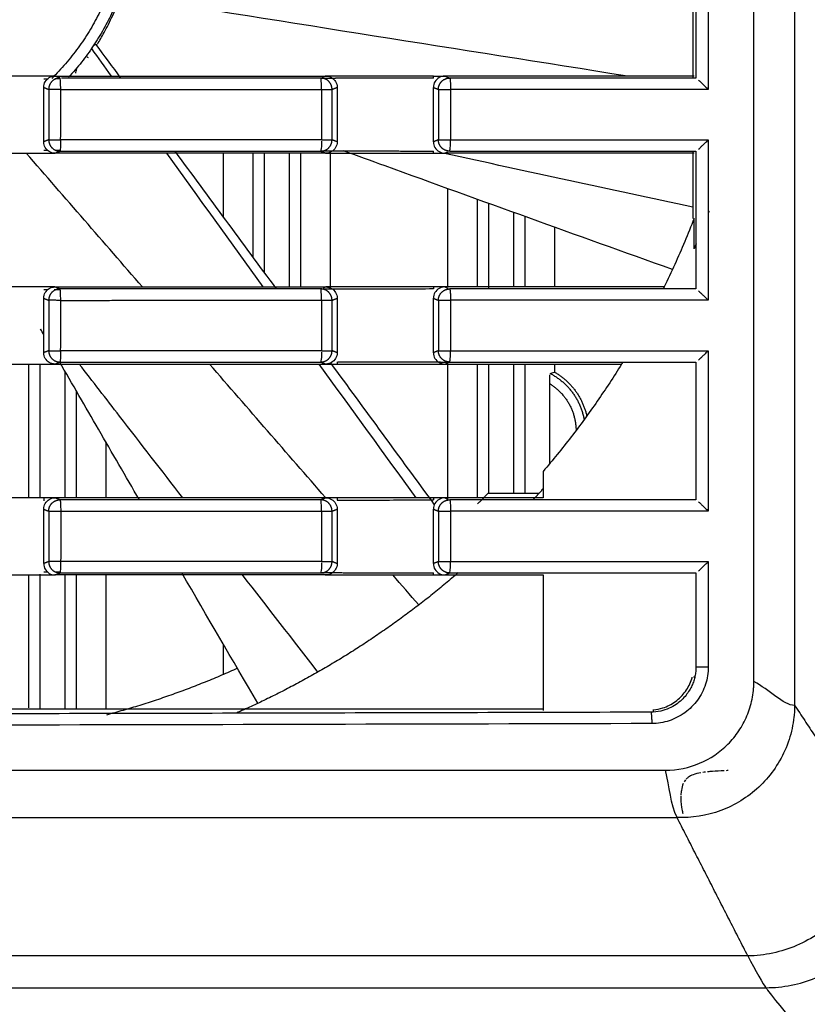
# Model space of a CAD drawing. Header units: millimetres. Extents: x 9946 to 11276, y -3292 to -1962.
# Tile 159 of 170: x 11023 to 11058, y -2197 to -2154. Entities that reach past the tile are written whole.
import ezdxf

# ---------------------------------------------------------------- set-up
doc = ezdxf.new("R2010")
doc.units = ezdxf.units.MM
doc.layers.add('ROXX NEO lite', color=7, linetype='Continuous', true_color=0x000000)
doc.dimstyles.get("Standard").update_dxf_attribs({"dimscale": 10, "dimtxt": 2.5, "dimasz": 3, "dimexe": 1, "dimexo": 0.5, "dimgap": 0.8, "dimtad": 1, "dimtoh": 1, "dimdec": 1, "dimzin": 1, "dimdsep": 46, "dimtxsty": 'Standard', "dimblk": 'OPEN90', "dimcen": 2.5, "dimadec": 1, "dimazin": 1, "dimtfac": 1, "dimtdec": 4, "dimtix": 1, "dimtofl": 0, "dimtmove": 1, "dimatfit": 3, "dimldrblk": 'OPEN90', "dimfxl": 1, "dimtolj": 1, "dimtzin": 1, "dimarcsym": 0})

# ---------------------------------------------------------------- blocks, each defined once
blk = doc.blocks.new('*D2')
at = {"layer": 'Defpoints', "color": 0}
for p in [(10752.196, -2185.885), (11119.696, -2185.885), (11119.696, -2408.445)]:
    blk.add_point(p, dxfattribs=at)
at = {"layer": 'ROXX NEO lite', "color": 0, "lineweight": -2}
for p, q in [((10752.196, -2191.886), (10752.196, -2411.446)), ((11119.696, -2191.886), (11119.696, -2411.446)), ((10758.197, -2408.445), (11113.695, -2408.445))]:
    blk.add_line(p, q, dxfattribs=at)
at = {"layer": 'ROXX NEO lite', "color": 0}
for points in [[(10758.197, -2407.445), (10758.197, -2409.445), (10752.196, -2408.445)], [(11113.695, -2409.445), (11113.695, -2407.445), (11119.696, -2408.445)]]:
    blk.add_solid(points, dxfattribs=at)
at = {"layer": 'ROXX NEO lite', "color": 0, "insert": (10935.946, -2401.544), "char_height": 9.0015, "attachment_point": 5}
blk.add_mtext('\\A1;367.5', dxfattribs=at)

msp = doc.modelspace()

# ---------------------------------------------------------------- linework, layer by layer
at = {"layer": 'ROXX NEO lite', "color": 18, "lineweight": -3, "true_color": 0x000000}
for points, knots in [([(11057.688, -2113.036), (11057.688, -2113.217), (11057.688, -2113.68), (11057.688, -2114.495), (11057.688, -2115.543), (11057.688, -2116.773), (11057.688, -2118.403), (11057.688, -2120.413), (11057.688, -2123.578), (11057.688, -2127.445), (11057.688, -2131.968), (11057.688, -2136.394), (11057.688, -2142.195), (11057.688, -2149.3), (11057.688, -2157.726), (11057.688, -2166.179), (11057.688, -2174.782), (11057.688, -2180.707), (11057.688, -2183.742)], [-70.70577, -70.70577, -70.70577, -70.70577, -70.153381, -69.600993, -68.496215, -67.391437, -66.28666, -64.077104, -61.867549, -57.448438, -53.029328, -48.610217, -44.191106, -35.352885, -26.514664, -17.676443, -8.838221, 0, 0, 0, 0]), ([(11026.918, -2154.583), (11027.014, -2154.427), (11027.24, -2154.044), (11027.599, -2153.337), (11027.835, -2152.76), (11027.946, -2152.452)], [8.594116, 8.594116, 8.594116, 8.594116, 9.932268, 11.587642, 13.243769, 13.243769, 13.243769, 13.243769]), ([(11025.966, -2155.869), (11025.971, -2155.843), (11025.977, -2155.815), (11025.986, -2155.774), (11025.996, -2155.725), (11026.007, -2155.676), (11026.017, -2155.625)], [0.2043154, 0.2043154, 0.2043154, 0.2043154, 0.3386844, 0.3386844, 0.3386844, 0.5508328, 0.5508328, 0.5508328, 0.5508328]), ([(11036.777, -2156.077), (11035.499, -2156.077), (11032.942, -2156.077), (11029.127, -2156.077), (11026.59, -2156.077), (11025.332, -2156.077)], [-11.533579, -11.533579, -11.533579, -11.533579, -7.68905, -3.844526, -0.062813, -0.062813, -0.062813, -0.062813]), ([(11053.335, -2156.076), (11052.171, -2156.076), (11049.815, -2156.078), (11046.332, -2156.077), (11043.779, -2156.077), (11042.467, -2156.077)], [0, 0, 0, 0, 3.634603, 7.269206, 10.903652, 10.903652, 10.903652, 10.903652]), ([(11053.448, -2156.166), (11053.471, -2156.187), (11053.524, -2156.235), (11053.622, -2156.329), (11053.739, -2156.442), (11053.828, -2156.53), (11053.875, -2156.577)], [0.4128925, 0.4128925, 0.4128925, 0.4128925, 0.5505233, 0.6881542, 0.825785, 0.9634049, 0.9634049, 0.9634049, 0.9634049]), ([(11025.299, -2158.801), (11025.299, -2158.916), (11025.29, -2159.193), (11025.276, -2159.297), (11025.269, -2159.301)], [0, 0, 0, 0, 0.4033148, 0.8117333, 0.8117333, 0.8117333, 0.8117333]), ([(11042.466, -2159.301), (11042.475, -2159.297), (11042.493, -2159.193), (11042.502, -2158.916), (11042.502, -2158.801)], [-0.8116835, -0.8116835, -0.8116835, -0.8116835, -0.4032896, 0, 0, 0, 0]), ([(11025.269, -2159.301), (11026.548, -2159.301), (11029.106, -2159.301), (11032.941, -2159.301), (11035.497, -2159.301), (11036.774, -2159.301)], [-11.53097, -11.53097, -11.53097, -11.53097, -7.68663, -3.842297, 0, 0, 0, 0]), ([(11052.295, -2164.521), (11048.066, -2163.007), (11043.228, -2161.264), (11038.395, -2159.51), (11037.784, -2159.288)], [0.501955, 0.501955, 0.501955, 0.501955, 13.979394, 15.928632, 15.928632, 15.928632, 15.928632]), ([(11036.777, -2165.377), (11035.499, -2165.377), (11032.942, -2165.377), (11029.106, -2165.377), (11026.548, -2165.377), (11025.269, -2165.377)], [-11.533252, -11.533252, -11.533252, -11.533252, -7.688722, -3.844199, 0, 0, 0, 0]), ([(11053.448, -2165.466), (11053.471, -2165.487), (11053.524, -2165.535), (11053.622, -2165.629), (11053.739, -2165.742), (11053.828, -2165.83), (11053.875, -2165.877)], [0.4128925, 0.4128925, 0.4128925, 0.4128925, 0.5505233, 0.6881542, 0.825785, 0.9634049, 0.9634049, 0.9634049, 0.9634049]), ([(11025.299, -2168.101), (11025.299, -2168.216), (11025.29, -2168.493), (11025.276, -2168.597), (11025.269, -2168.601)], [0, 0, 0, 0, 0.4033148, 0.8117333, 0.8117333, 0.8117333, 0.8117333]), ([(11042.466, -2168.601), (11042.475, -2168.597), (11042.493, -2168.493), (11042.502, -2168.216), (11042.502, -2168.101)], [-0.8116835, -0.8116835, -0.8116835, -0.8116835, -0.4032896, 0, 0, 0, 0]), ([(11053.875, -2168.101), (11053.828, -2168.148), (11053.739, -2168.236), (11053.622, -2168.349), (11053.524, -2168.443), (11053.471, -2168.491), (11053.448, -2168.512)], [0, 0, 0, 0, 0.1376199, 0.2752508, 0.4128817, 0.5505126, 0.5505126, 0.5505126, 0.5505126]), ([(11028.773, -2174.677), (11028.172, -2173.641), (11026.994, -2171.608), (11025.817, -2169.575), (11025.241, -2168.578)], [10.385169, 10.385169, 10.385169, 10.385169, 13.979394, 17.433591, 17.433591, 17.433591, 17.433591]), ([(11025.269, -2168.601), (11026.548, -2168.601), (11029.106, -2168.601), (11032.941, -2168.601), (11035.497, -2168.601), (11036.774, -2168.601)], [-11.53097, -11.53097, -11.53097, -11.53097, -7.68663, -3.842297, 0, 0, 0, 0]), ([(11030.69, -2174.588), (11029.76, -2173.389), (11028.236, -2171.423), (11026.713, -2169.456), (11026.12, -2168.689)], [-18.912571, -18.912571, -18.912571, -18.912571, -14.348634, -11.434093, -11.434093, -11.434093, -11.434093]), ([(11036.777, -2174.677), (11035.499, -2174.677), (11032.942, -2174.677), (11029.106, -2174.677), (11026.548, -2174.677), (11025.269, -2174.677)], [-11.533579, -11.533579, -11.533579, -11.533579, -7.68905, -3.844526, 0, 0, 0, 0]), ([(11053.335, -2174.676), (11052.171, -2174.676), (11049.815, -2174.678), (11046.332, -2174.677), (11043.779, -2174.677), (11042.467, -2174.677)], [0, 0, 0, 0, 3.634603, 7.269206, 10.903652, 10.903652, 10.903652, 10.903652]), ([(11025.299, -2177.401), (11025.299, -2177.516), (11025.29, -2177.793), (11025.276, -2177.897), (11025.269, -2177.901)], [0, 0, 0, 0, 0.4033148, 0.8117333, 0.8117333, 0.8117333, 0.8117333]), ([(11042.466, -2177.901), (11042.475, -2177.897), (11042.493, -2177.793), (11042.502, -2177.516), (11042.502, -2177.401)], [-0.8116835, -0.8116835, -0.8116835, -0.8116835, -0.4032896, 0, 0, 0, 0]), ([(11025.269, -2177.901), (11026.548, -2177.901), (11029.106, -2177.901), (11032.941, -2177.901), (11035.497, -2177.901), (11036.774, -2177.901)], [-11.53097, -11.53097, -11.53097, -11.53097, -7.68663, -3.842297, 0, 0, 0, 0]), ([(11053.334, -2182.036), (11053.334, -2182.107), (11053.327, -2182.247), (11053.294, -2182.456), (11053.238, -2182.663), (11053.157, -2182.873), (11053.045, -2183.085), (11052.896, -2183.299), (11052.701, -2183.511), (11052.452, -2183.711), (11052.141, -2183.884), (11051.765, -2184.01), (11051.488, -2184.041), (11051.342, -2184.042)], [-3.154527, -3.154527, -3.154527, -3.154527, -2.941887, -2.731932, -2.518409, -2.295273, -2.056625, -1.796673, -1.509622, -1.190491, -0.835863, -0.441287, 0, 0, 0, 0]), ([(11051.462, -2183.943), (11051.603, -2183.928), (11051.942, -2183.854), (11052.447, -2183.595), (11052.893, -2183.147), (11053.097, -2182.742), (11053.166, -2182.518), (11053.173, -2182.491)], [0.206159, 0.206159, 0.206159, 0.206159, 0.635352, 1.270703, 1.906055, 2.541406, 2.625193, 2.625193, 2.625193, 2.625193]), ([(11051.989, -2186.596), (11052.521, -2186.595), (11053.537, -2186.381), (11054.601, -2185.666), (11055.243, -2184.884), (11055.606, -2184.213), (11055.796, -2183.602), (11055.865, -2183.152), (11055.883, -2182.922), (11055.888, -2182.789), (11055.888, -2182.722), (11055.888, -2182.689)], [0, 0, 0, 0, 1.547912, 3.095824, 3.86978, 4.643736, 5.417692, 5.80467, 5.998159, 6.094904, 6.191648, 6.191648, 6.191648, 6.191648]), ([(11057.688, -2183.742), (11057.688, -2183.779), (11057.686, -2183.873), (11057.678, -2184.04), (11057.652, -2184.34), (11057.555, -2184.928), (11057.29, -2185.738), (11056.773, -2186.633), (11055.91, -2187.613), (11054.469, -2188.508), (11053.148, -2188.713), (11052.5, -2188.689)], [0, 0, 0, 0, 0.126439, 0.252877, 0.505754, 1.011509, 2.023018, 3.034527, 4.046036, 6.069053, 8.092071, 8.092071, 8.092071, 8.092071]), ([(11053.555, -2186.712), (11053.439, -2186.732), (11053.315, -2186.76), (11053.204, -2186.802), (11053.131, -2186.83), (11053.06, -2186.865), (11052.996, -2186.911), (11052.962, -2186.935), (11052.93, -2186.963), (11052.901, -2186.993)], [2.355455, 2.355455, 2.355455, 2.355455, 2.7194387, 2.7194387, 2.7194387, 2.9558244, 2.9558244, 2.9558244, 3.082183, 3.082183, 3.082183, 3.082183]), ([(11054.582, -2186.624), (11054.41, -2186.631), (11054.229, -2186.64), (11054.058, -2186.654), (11053.988, -2186.659), (11053.917, -2186.665), (11053.847, -2186.673)], [1.3205928, 1.3205928, 1.3205928, 1.3205928, 1.8476405, 1.8476405, 1.8476405, 2.0594209, 2.0594209, 2.0594209, 2.0594209]), ([(11052.775, -2187.185), (11052.731, -2187.281), (11052.705, -2187.386), (11052.689, -2187.488), (11052.679, -2187.553), (11052.672, -2187.619), (11052.668, -2187.684)], [3.3137907, 3.3137907, 3.3137907, 3.3137907, 3.6361811, 3.6361811, 3.6361811, 3.84118, 3.84118, 3.84118, 3.84118]), ([(11052.666, -2187.731), (11052.661, -2187.85), (11052.666, -2187.97), (11052.677, -2188.085), (11052.684, -2188.158), (11052.694, -2188.231), (11052.708, -2188.301)], [3.8903294, 3.8903294, 3.8903294, 3.8903294, 4.2698186, 4.2698186, 4.2698186, 4.5106937, 4.5106937, 4.5106937, 4.5106937]), ([(10819.177, -2188.689), (10822.958, -2188.689), (10830.614, -2188.689), (10846.327, -2188.689), (10866.769, -2188.689), (10892.709, -2188.689), (10915.57, -2188.689), (10934.739, -2188.689), (10949.603, -2188.689), (10965.003, -2188.689), (10980.989, -2188.689), (10994.849, -2188.689), (11006.297, -2188.689), (11015.076, -2188.689), (11022.566, -2188.689), (11028.671, -2188.689), (11033.308, -2188.689), (11038.006, -2188.689), (11041.973, -2188.689), (11045.18, -2188.689), (11047.198, -2188.689), (11048.822, -2188.689), (11050.04, -2188.689), (11051.072, -2188.689), (11051.862, -2188.689), (11052.303, -2188.689), (11052.476, -2188.689)], [-233.575235, -233.575235, -233.575235, -233.575235, -218.976819, -204.378364, -175.181454, -145.984544, -116.787634, -102.189179, -87.590724, -72.99227, -58.393815, -43.79536, -36.496132, -29.196905, -21.897677, -18.248064, -14.59845, -10.948836, -7.299222, -5.474416, -3.649609, -2.737205, -1.824802, -0.912398, -0.456197, -0.020675, -0.020675, -0.020675, -0.020675]), ([(11061.239, -2189.081), (11061.239, -2189.821), (11060.947, -2191.302), (11059.702, -2193.188), (11058.145, -2194.251), (11056.729, -2194.699), (11055.991, -2194.783), (11055.622, -2194.789)], [-9.019457, -9.019457, -9.019457, -9.019457, -6.764532, -4.509688, -2.254844, -1.127422, 0, 0, 0, 0]), ([(11056.42, -2196.189), (11056.794, -2196.19), (11057.544, -2196.117), (11058.989, -2195.685), (11060.59, -2194.627), (11061.884, -2192.707), (11062.189, -2191.189), (11062.189, -2190.43)], [-9.218944, -9.218944, -9.218944, -9.218944, -8.066799, -6.914407, -4.609622, -2.304837, 0, 0, 0, 0]), ([(11055.622, -2194.789), (11015.885, -2194.789), (10935.835, -2194.79), (10855.79, -2194.789), (10816.055, -2194.789)], [-239.897722, -239.897722, -239.897722, -239.897722, -119.948782, 0, 0, 0, 0]), ([(11068.316, -2207.574), (11067.825, -2207.254), (11066.341, -2206.23), (11063.37, -2203.849), (11059.927, -2200.423), (11057.438, -2197.492), (11056.447, -2196.223), (11056.42, -2196.189)], [0, 0, 0, 0, 7.041611, 21.351011, 42.81511, 57.12451, 57.522594, 57.522594, 57.522594, 57.522594])]:
    msp.add_open_spline(points, degree=3, knots=knots, dxfattribs=at)
for points, degree in [([(11055.888, -2182.689), (11055.888, -2148.389), (11055.888, -2114.089)], 2), ([(11053.875, -2149.501), (11053.875, -2153.039), (11053.875, -2156.577)], 2), ([(11053.335, -2150.002), (11053.335, -2153.039), (11053.335, -2156.076)], 2), ([(11053.188, -2150.111), (11053.188, -2153.08), (11053.188, -2156.048)], 2), ([(11050.319, -2155.995), (11042.861, -2154.816), (11035.403, -2153.635), (11027.946, -2152.452)], 3), ([(11026.658, -2154.779), (11026.947, -2155.183), (11027.236, -2155.586), (11027.525, -2155.989)], 3), ([(11026.84, -2154.588), (11026.788, -2154.627), (11026.735, -2154.665)], 2), ([(11026.84, -2154.588), (11027.209, -2155.085), (11027.577, -2155.582), (11027.946, -2156.079)], 3), ([(11026.528, -2155.186), (11026.508, -2155.178), (11026.487, -2155.171), (11026.466, -2155.163)], 3), ([(11024.551, -2155.989), (11024.056, -2155.989), (11023.068, -2155.989), (11021.586, -2155.989), (11020.597, -2155.989), (11020.103, -2155.989)], 3), ([(11024.551, -2156.489), (11024.551, -2156.394), (11024.597, -2156.229), (11024.79, -2156.036), (11024.954, -2155.989), (11025.049, -2155.989)], 3), ([(11025.049, -2155.989), (11024.883, -2155.989), (11024.717, -2155.989), (11024.551, -2155.989)], 3), ([(11024.75, -2156.12), (11024.65, -2156.12), (11024.551, -2156.12)], 2), ([(11025.049, -2155.989), (11026.377, -2155.989), (11029.034, -2155.988), (11033.017, -2155.988), (11035.672, -2155.989), (11036.999, -2155.989)], 3), ([(11025.269, -2156.077), (11025.159, -2156.033), (11025.049, -2155.989)], 2), ([(11025.269, -2156.119), (11025.164, -2156.119), (11025.06, -2156.119)], 2), ([(11025.302, -2156.581), (11025.302, -2156.465), (11025.291, -2156.186), (11025.276, -2156.081), (11025.269, -2156.077)], 3), ([(11036.811, -2156.577), (11036.811, -2156.461), (11036.804, -2156.188), (11036.785, -2156.081), (11036.777, -2156.077)], 3), ([(11037.502, -2156.09), (11037.139, -2156.091), (11036.777, -2156.092)], 2), ([(11036.999, -2155.989), (11036.925, -2156.019), (11036.85, -2156.048)], 2), ([(11036.999, -2155.989), (11037.097, -2155.989), (11037.265, -2156.039), (11037.452, -2156.225), (11037.502, -2156.39), (11037.502, -2156.487)], 3), ([(11037.502, -2155.989), (11037.334, -2155.989), (11037.167, -2155.989), (11036.999, -2155.989)], 3), ([(11041.748, -2155.989), (11041.277, -2155.989), (11040.333, -2155.989), (11038.917, -2155.989), (11037.974, -2155.989), (11037.502, -2155.989)], 3), ([(11041.748, -2156.079), (11041.278, -2156.081), (11040.335, -2156.083), (11038.919, -2156.087), (11037.974, -2156.089), (11037.502, -2156.09)], 3), ([(11041.748, -2155.989), (11041.915, -2155.989), (11042.081, -2155.989), (11042.247, -2155.989)], 3), ([(11042.247, -2155.989), (11042.152, -2155.989), (11041.988, -2156.036), (11041.795, -2156.229), (11041.748, -2156.394), (11041.748, -2156.489)], 3), ([(11041.748, -2156.079), (11041.748, -2156.034), (11041.748, -2155.989)], 2), ([(11053.248, -2155.989), (11052.026, -2155.989), (11049.582, -2155.989), (11045.915, -2155.989), (11043.47, -2155.989), (11042.247, -2155.989)], 3), ([(11042.247, -2155.989), (11042.32, -2156.018), (11042.393, -2156.048), (11042.467, -2156.077)], 3), ([(11042.467, -2156.077), (11042.475, -2156.081), (11042.494, -2156.186), (11042.504, -2156.465), (11042.504, -2156.581)], 3), ([(11024.551, -2158.889), (11024.551, -2157.689), (11024.551, -2156.489)], 2), ([(11024.551, -2156.489), (11024.66, -2156.533), (11024.77, -2156.577)], 2), ([(11037.274, -2156.577), (11037.388, -2156.532), (11037.502, -2156.487)], 2), ([(11037.502, -2156.487), (11037.502, -2157.689), (11037.502, -2158.891)], 2), ([(11041.748, -2158.889), (11041.748, -2157.689), (11041.748, -2156.489)], 2), ([(11041.748, -2156.489), (11041.858, -2156.533), (11041.967, -2156.577)], 2), ([(11024.77, -2156.577), (11024.77, -2157.689), (11024.77, -2158.801)], 2), ([(11025.299, -2158.801), (11025.3, -2157.691), (11025.302, -2156.581)], 2), ([(11036.811, -2156.577), (11036.811, -2157.689), (11036.811, -2158.801)], 2), ([(11037.274, -2158.801), (11037.274, -2157.689), (11037.274, -2156.577)], 2), ([(11041.967, -2156.577), (11041.967, -2157.689), (11041.967, -2158.801)], 2), ([(11042.504, -2156.581), (11042.503, -2157.691), (11042.502, -2158.801)], 2), ([(11024.77, -2158.801), (11024.66, -2158.845), (11024.551, -2158.889)], 2), ([(11025.049, -2159.389), (11024.954, -2159.389), (11024.79, -2159.342), (11024.597, -2159.149), (11024.551, -2158.984), (11024.551, -2158.889)], 3), ([(11036.811, -2158.862), (11036.81, -2158.972), (11036.801, -2159.21), (11036.782, -2159.297), (11036.774, -2159.301)], 3), ([(11037.502, -2158.891), (11037.502, -2158.987), (11037.453, -2159.151), (11037.266, -2159.339), (11037.097, -2159.389), (11036.999, -2159.389)], 3), ([(11037.502, -2158.891), (11037.388, -2158.846), (11037.274, -2158.801)], 2), ([(11041.967, -2158.801), (11041.858, -2158.845), (11041.748, -2158.889)], 2), ([(11041.748, -2158.889), (11041.748, -2158.984), (11041.795, -2159.149), (11041.988, -2159.342), (11042.152, -2159.389), (11042.247, -2159.389)], 3), ([(11053.448, -2159.212), (11053.471, -2159.191), (11053.524, -2159.143), (11053.622, -2159.049), (11053.739, -2158.936), (11053.828, -2158.848), (11053.875, -2158.801)], 3), ([(11053.875, -2158.801), (11053.875, -2162.339), (11053.875, -2165.877)], 2), ([(11020.103, -2159.389), (11021.586, -2159.389), (11023.068, -2159.389), (11024.551, -2159.389)], 3), ([(11028.909, -2165.289), (11027.2, -2163.322), (11025.491, -2161.356), (11023.782, -2159.389)], 3), ([(11024.551, -2159.258), (11024.637, -2159.258), (11024.724, -2159.258)], 2), ([(11024.551, -2159.389), (11024.717, -2159.389), (11024.883, -2159.389), (11025.049, -2159.389)], 3), ([(11025.049, -2159.389), (11025.159, -2159.345), (11025.269, -2159.301)], 2), ([(11036.999, -2159.389), (11035.672, -2159.389), (11033.017, -2159.39), (11029.034, -2159.39), (11026.377, -2159.389), (11025.049, -2159.389)], 3), ([(11025.096, -2159.259), (11025.182, -2159.259), (11025.268, -2159.259)], 2), ([(11029.97, -2159.39), (11031.386, -2161.358), (11032.805, -2163.324), (11034.227, -2165.289)], 3), ([(11030.33, -2159.301), (11031.825, -2161.324), (11033.318, -2163.35), (11034.809, -2165.377)], 3), ([(11032.488, -2162.225), (11032.488, -2160.807), (11032.488, -2159.39)], 2), ([(11033.799, -2164.004), (11033.799, -2161.69), (11033.799, -2159.376)], 2), ([(11034.298, -2164.683), (11034.298, -2162.036), (11034.298, -2159.389)], 2), ([(11035.379, -2159.389), (11035.379, -2162.339), (11035.379, -2165.289)], 2), ([(11035.878, -2159.389), (11035.878, -2162.339), (11035.878, -2165.289)], 2), ([(11036.774, -2159.286), (11037.138, -2159.287), (11037.502, -2159.288)], 2), ([(11036.774, -2159.301), (11036.887, -2159.345), (11036.999, -2159.389)], 2), ([(11036.999, -2159.389), (11037.167, -2159.389), (11037.334, -2159.389), (11037.502, -2159.389)], 3), ([(11037.188, -2159.364), (11037.188, -2162.345), (11037.188, -2165.325)], 2), ([(11037.502, -2159.288), (11039.625, -2159.293), (11041.748, -2159.298)], 2), ([(11037.502, -2159.389), (11038.917, -2159.389), (11040.333, -2159.389), (11041.748, -2159.389)], 3), ([(11041.748, -2159.389), (11041.748, -2159.344), (11041.748, -2159.298)], 2), ([(11041.748, -2159.389), (11041.915, -2159.389), (11042.081, -2159.389), (11042.247, -2159.389)], 3), ([(11053.196, -2161.775), (11049.545, -2160.988), (11045.894, -2160.199), (11042.243, -2159.408)], 3), ([(11042.247, -2159.389), (11042.291, -2159.371), (11042.336, -2159.353), (11042.38, -2159.335)], 3), ([(11053.248, -2159.389), (11052.026, -2159.389), (11049.582, -2159.389), (11045.915, -2159.389), (11043.47, -2159.389), (11042.247, -2159.389)], 3), ([(11042.466, -2159.301), (11043.65, -2159.301), (11046.032, -2159.301), (11049.562, -2159.3), (11052.063, -2159.302), (11053.335, -2159.302)], 3), ([(11053.188, -2159.33), (11053.188, -2160.802), (11053.188, -2162.273)], 2), ([(11053.335, -2159.302), (11053.335, -2162.339), (11053.335, -2165.376)], 2), ([(11042.388, -2165.289), (11042.388, -2163.123), (11042.388, -2160.957)], 2), ([(11043.699, -2165.269), (11043.699, -2163.35), (11043.699, -2161.431)], 2), ([(11044.198, -2165.377), (11044.198, -2163.494), (11044.198, -2161.611)], 2), ([(11045.279, -2162.001), (11045.279, -2163.645), (11045.279, -2165.289)], 2), ([(11045.778, -2162.181), (11045.778, -2163.735), (11045.778, -2165.289)], 2), ([(11053.248, -2162.273), (11053.116, -2162.615), (11052.842, -2163.293), (11052.403, -2164.299), (11052.092, -2164.96), (11051.931, -2165.289)], 3), ([(11053.248, -2163.605), (11053.248, -2162.939), (11053.248, -2162.273)], 2), ([(11047.088, -2162.653), (11047.088, -2163.971), (11047.088, -2165.289)], 2), ([(11024.551, -2165.289), (11024.056, -2165.289), (11023.068, -2165.289), (11021.586, -2165.289), (11020.597, -2165.289), (11020.103, -2165.289)], 3), ([(11024.551, -2165.789), (11024.551, -2165.694), (11024.597, -2165.529), (11024.79, -2165.336), (11024.954, -2165.289), (11025.049, -2165.289)], 3), ([(11025.049, -2165.289), (11024.883, -2165.289), (11024.717, -2165.289), (11024.551, -2165.289)], 3), ([(11024.715, -2165.42), (11024.633, -2165.42), (11024.551, -2165.42)], 2), ([(11025.232, -2165.419), (11025.118, -2165.419), (11025.005, -2165.419)], 2), ([(11025.049, -2165.289), (11026.377, -2165.289), (11029.034, -2165.288), (11033.017, -2165.288), (11035.672, -2165.289), (11036.999, -2165.289)], 3), ([(11025.269, -2165.377), (11025.159, -2165.333), (11025.049, -2165.289)], 2), ([(11025.302, -2165.881), (11025.302, -2165.765), (11025.291, -2165.486), (11025.276, -2165.381), (11025.269, -2165.377)], 3), ([(11036.811, -2165.877), (11036.811, -2165.761), (11036.804, -2165.488), (11036.785, -2165.381), (11036.777, -2165.377)], 3), ([(11037.502, -2165.39), (11037.139, -2165.391), (11036.777, -2165.392)], 2), ([(11036.999, -2165.289), (11036.944, -2165.311), (11036.889, -2165.333)], 2), ([(11037.502, -2165.289), (11037.334, -2165.289), (11037.167, -2165.289), (11036.999, -2165.289)], 3), ([(11036.999, -2165.289), (11037.097, -2165.289), (11037.265, -2165.339), (11037.452, -2165.525), (11037.502, -2165.69), (11037.502, -2165.787)], 3), ([(11041.748, -2165.289), (11041.277, -2165.289), (11040.333, -2165.289), (11038.917, -2165.289), (11037.974, -2165.289), (11037.502, -2165.289)], 3), ([(11041.748, -2165.379), (11041.278, -2165.381), (11040.335, -2165.383), (11038.919, -2165.387), (11037.974, -2165.389), (11037.502, -2165.39)], 3), ([(11042.247, -2165.289), (11042.081, -2165.289), (11041.915, -2165.289), (11041.748, -2165.289)], 3), ([(11042.247, -2165.289), (11042.152, -2165.289), (11041.988, -2165.336), (11041.795, -2165.529), (11041.748, -2165.694), (11041.748, -2165.789)], 3), ([(11041.748, -2165.289), (11041.748, -2165.334), (11041.748, -2165.379)], 2), ([(11051.931, -2165.289), (11050.855, -2165.289), (11048.704, -2165.289), (11045.476, -2165.289), (11043.323, -2165.289), (11042.247, -2165.289)], 3), ([(11042.247, -2165.289), (11042.291, -2165.307), (11042.336, -2165.325), (11042.38, -2165.342)], 3), ([(11053.335, -2165.376), (11052.171, -2165.376), (11049.815, -2165.378), (11046.332, -2165.377), (11043.779, -2165.377), (11042.466, -2165.377)], 3), ([(11024.551, -2168.189), (11024.551, -2166.989), (11024.551, -2165.789)], 2), ([(11024.551, -2165.789), (11024.66, -2165.833), (11024.77, -2165.877)], 2), ([(11024.77, -2165.877), (11024.77, -2166.989), (11024.77, -2168.101)], 2), ([(11025.299, -2168.101), (11025.3, -2166.991), (11025.302, -2165.881)], 2), ([(11036.811, -2165.877), (11036.811, -2166.989), (11036.811, -2168.101)], 2), ([(11037.274, -2165.877), (11037.388, -2165.832), (11037.502, -2165.787)], 2), ([(11037.274, -2168.101), (11037.274, -2166.989), (11037.274, -2165.877)], 2), ([(11037.502, -2165.787), (11037.502, -2166.989), (11037.502, -2168.191)], 2), ([(11041.748, -2168.189), (11041.748, -2166.989), (11041.748, -2165.789)], 2), ([(11041.748, -2165.789), (11041.858, -2165.833), (11041.967, -2165.877)], 2), ([(11041.967, -2165.877), (11041.967, -2166.989), (11041.967, -2168.101)], 2), ([(11042.502, -2165.877), (11042.502, -2166.989), (11042.502, -2168.101)], 2), ([(11024.551, -2167.382), (11024.506, -2167.306), (11024.461, -2167.229), (11024.415, -2167.152)], 3), ([(11024.548, -2167.376), (11024.504, -2167.301), (11024.461, -2167.226), (11024.418, -2167.151)], 3), ([(11024.77, -2168.101), (11024.66, -2168.145), (11024.551, -2168.189)], 2), ([(11025.049, -2168.689), (11024.954, -2168.689), (11024.79, -2168.642), (11024.597, -2168.449), (11024.551, -2168.284), (11024.551, -2168.189)], 3), ([(11036.811, -2168.162), (11036.81, -2168.272), (11036.801, -2168.51), (11036.782, -2168.597), (11036.774, -2168.601)], 3), ([(11037.502, -2168.191), (11037.502, -2168.287), (11037.453, -2168.451), (11037.266, -2168.639), (11037.097, -2168.689), (11036.999, -2168.689)], 3), ([(11037.502, -2168.191), (11037.388, -2168.146), (11037.274, -2168.101)], 2), ([(11041.967, -2168.101), (11041.858, -2168.145), (11041.748, -2168.189)], 2), ([(11041.748, -2168.189), (11041.748, -2168.284), (11041.795, -2168.449), (11041.988, -2168.642), (11042.152, -2168.689), (11042.247, -2168.689)], 3), ([(11053.875, -2168.101), (11053.875, -2171.639), (11053.875, -2175.177)], 2), ([(11020.103, -2168.689), (11021.586, -2168.689), (11023.068, -2168.689), (11024.551, -2168.689)], 3), ([(11023.899, -2174.589), (11023.899, -2171.639), (11023.899, -2168.689)], 2), ([(11024.398, -2174.589), (11024.398, -2171.639), (11024.398, -2168.689)], 2), ([(11024.551, -2168.689), (11024.717, -2168.689), (11024.883, -2168.689), (11025.049, -2168.689)], 3), ([(11025.049, -2168.689), (11025.159, -2168.645), (11025.269, -2168.601)], 2), ([(11025.049, -2168.689), (11026.377, -2168.689), (11029.034, -2168.69), (11033.017, -2168.69), (11035.672, -2168.689), (11036.999, -2168.689)], 3), ([(11036.988, -2174.581), (11035.28, -2172.617), (11033.573, -2170.653), (11031.865, -2168.69)], 3), ([(11036.689, -2168.689), (11038.116, -2170.657), (11039.545, -2172.623), (11040.975, -2174.589)], 3), ([(11036.774, -2168.601), (11036.887, -2168.645), (11036.999, -2168.689)], 2), ([(11036.999, -2168.689), (11037.167, -2168.689), (11037.334, -2168.689), (11037.502, -2168.689)], 3), ([(11037.186, -2168.614), (11038.721, -2170.707), (11040.254, -2172.801), (11041.786, -2174.895)], 3), ([(11037.502, -2168.588), (11037.502, -2168.638), (11037.502, -2168.689)], 2), ([(11037.502, -2168.689), (11038.917, -2168.689), (11040.333, -2168.689), (11041.748, -2168.689)], 3), ([(11037.526, -2168.588), (11039.637, -2168.593), (11041.748, -2168.598)], 2), ([(11041.748, -2168.598), (11042.107, -2168.599), (11042.466, -2168.6)], 2), ([(11041.748, -2168.689), (11041.915, -2168.689), (11042.081, -2168.689), (11042.247, -2168.689)], 3), ([(11042.247, -2168.689), (11042.297, -2168.669), (11042.347, -2168.649), (11042.397, -2168.629)], 3), ([(11042.247, -2168.689), (11043.114, -2168.689), (11044.849, -2168.689), (11047.451, -2168.689), (11049.185, -2168.689), (11050.052, -2168.689)], 3), ([(11042.388, -2174.646), (11042.388, -2171.667), (11042.388, -2168.689)], 2), ([(11042.466, -2168.601), (11043.65, -2168.601), (11046.032, -2168.601), (11049.562, -2168.6), (11052.063, -2168.602), (11053.335, -2168.602)], 3), ([(11043.699, -2174.589), (11043.699, -2171.637), (11043.699, -2168.686)], 2), ([(11044.198, -2174.389), (11044.198, -2171.539), (11044.198, -2168.689)], 2), ([(11045.279, -2168.689), (11045.279, -2171.539), (11045.279, -2174.389)], 2), ([(11045.778, -2168.689), (11045.778, -2171.539), (11045.778, -2174.389)], 2), ([(11050.052, -2168.689), (11049.708, -2169.243), (11048.992, -2170.334), (11047.836, -2171.914), (11047.013, -2172.927), (11046.588, -2173.423)], 3), ([(11047.088, -2168.689), (11047.088, -2168.865), (11047.088, -2169.041)], 2), ([(11053.335, -2168.602), (11053.335, -2171.639), (11053.335, -2174.676)], 2), ([(11025.479, -2168.982), (11025.479, -2171.786), (11025.479, -2174.589)], 2), ([(11046.893, -2169.101), (11046.958, -2169.08), (11047.023, -2169.06), (11047.088, -2169.041)], 3), ([(11046.879, -2169.553), (11046.879, -2169.464), (11046.88, -2169.312), (11046.884, -2169.201), (11046.886, -2169.162)], 3), ([(11046.879, -2173.079), (11046.879, -2171.316), (11046.879, -2169.553)], 2), ([(11025.978, -2169.852), (11025.978, -2172.221), (11025.978, -2174.589)], 2), ([(11027.288, -2172.116), (11027.288, -2173.353), (11027.288, -2174.589)], 2), ([(11046.588, -2173.423), (11046.588, -2174.006), (11046.588, -2174.589)], 2), ([(11024.551, -2174.589), (11024.056, -2174.589), (11023.068, -2174.589), (11021.586, -2174.589), (11020.597, -2174.589), (11020.103, -2174.589)], 3), ([(11024.551, -2175.089), (11024.551, -2174.994), (11024.597, -2174.829), (11024.79, -2174.636), (11024.954, -2174.589), (11025.049, -2174.589)], 3), ([(11025.049, -2174.589), (11024.883, -2174.589), (11024.717, -2174.589), (11024.551, -2174.589)], 3), ([(11024.551, -2174.589), (11024.551, -2174.655), (11024.551, -2174.72)], 2), ([(11036.999, -2174.589), (11035.672, -2174.589), (11033.017, -2174.588), (11029.034, -2174.588), (11026.377, -2174.589), (11025.049, -2174.589)], 3), ([(11025.269, -2174.677), (11025.159, -2174.633), (11025.049, -2174.589)], 2), ([(11025.269, -2174.677), (11025.276, -2174.681), (11025.291, -2174.786), (11025.302, -2175.065), (11025.302, -2175.181)], 3), ([(11036.999, -2174.589), (11036.888, -2174.633), (11036.777, -2174.677)], 2), ([(11036.811, -2175.177), (11036.811, -2175.061), (11036.804, -2174.788), (11036.785, -2174.681), (11036.777, -2174.677)], 3), ([(11036.999, -2174.589), (11037.097, -2174.589), (11037.265, -2174.639), (11037.452, -2174.825), (11037.502, -2174.99), (11037.502, -2175.087)], 3), ([(11037.502, -2174.589), (11037.334, -2174.589), (11037.167, -2174.589), (11036.999, -2174.589)], 3), ([(11041.748, -2174.589), (11041.277, -2174.589), (11040.333, -2174.589), (11038.917, -2174.589), (11037.974, -2174.589), (11037.502, -2174.589)], 3), ([(11037.502, -2174.589), (11037.502, -2174.64), (11037.502, -2174.69)], 2), ([(11037.502, -2174.69), (11037.974, -2174.689), (11038.919, -2174.687), (11040.335, -2174.683), (11041.278, -2174.681), (11041.748, -2174.679)], 3), ([(11042.247, -2174.589), (11042.081, -2174.589), (11041.915, -2174.589), (11041.748, -2174.589)], 3), ([(11042.247, -2174.589), (11042.152, -2174.589), (11041.988, -2174.636), (11041.795, -2174.829), (11041.748, -2174.994), (11041.748, -2175.089)], 3), ([(11041.748, -2174.589), (11041.748, -2174.634), (11041.748, -2174.679)], 2), ([(11046.588, -2174.589), (11046.106, -2174.589), (11045.141, -2174.589), (11043.694, -2174.589), (11042.729, -2174.589), (11042.247, -2174.589)], 3), ([(11042.247, -2174.589), (11042.294, -2174.608), (11042.341, -2174.627), (11042.388, -2174.646)], 3), ([(11042.467, -2174.677), (11042.475, -2174.681), (11042.494, -2174.786), (11042.504, -2175.065), (11042.504, -2175.181)], 3), ([(11044.163, -2174.389), (11045.286, -2174.389), (11046.409, -2174.389)], 2), ([(11053.448, -2174.766), (11053.471, -2174.787), (11053.524, -2174.835), (11053.622, -2174.929), (11053.739, -2175.042), (11053.828, -2175.13), (11053.875, -2175.177)], 3), ([(11024.551, -2177.489), (11024.551, -2176.289), (11024.551, -2175.089)], 2), ([(11024.551, -2175.089), (11024.66, -2175.133), (11024.77, -2175.177)], 2), ([(11024.77, -2175.177), (11024.77, -2176.289), (11024.77, -2177.401)], 2), ([(11025.302, -2175.181), (11025.3, -2176.291), (11025.299, -2177.401)], 2), ([(11036.811, -2175.177), (11036.811, -2176.289), (11036.811, -2177.401)], 2), ([(11037.274, -2175.18), (11037.388, -2175.133), (11037.502, -2175.087)], 2), ([(11037.274, -2177.401), (11037.274, -2176.29), (11037.274, -2175.18)], 2), ([(11037.502, -2175.087), (11037.502, -2176.289), (11037.502, -2177.491)], 2), ([(11041.748, -2177.489), (11041.748, -2176.289), (11041.748, -2175.089)], 2), ([(11041.748, -2175.089), (11041.858, -2175.133), (11041.967, -2175.177)], 2), ([(11041.967, -2175.177), (11041.967, -2176.289), (11041.967, -2177.401)], 2), ([(11041.968, -2175.144), (11041.981, -2175.162), (11041.994, -2175.179), (11042.007, -2175.197)], 3), ([(11042.504, -2175.181), (11042.503, -2176.291), (11042.502, -2177.401)], 2), ([(11024.77, -2177.401), (11024.66, -2177.445), (11024.551, -2177.489)], 2), ([(11037.502, -2177.491), (11037.388, -2177.446), (11037.274, -2177.401)], 2), ([(11041.967, -2177.401), (11041.858, -2177.445), (11041.748, -2177.489)], 2), ([(11053.448, -2177.812), (11053.471, -2177.791), (11053.524, -2177.743), (11053.622, -2177.649), (11053.739, -2177.536), (11053.828, -2177.448), (11053.875, -2177.401)], 3), ([(11053.875, -2177.401), (11053.875, -2179.719), (11053.875, -2182.036)], 2), ([(11024.551, -2177.489), (11024.551, -2177.584), (11024.597, -2177.749), (11024.79, -2177.942), (11024.954, -2177.989), (11025.049, -2177.989)], 3), ([(11036.811, -2177.462), (11036.81, -2177.572), (11036.801, -2177.81), (11036.782, -2177.897), (11036.774, -2177.901)], 3), ([(11037.502, -2177.491), (11037.502, -2177.587), (11037.453, -2177.751), (11037.266, -2177.939), (11037.097, -2177.989), (11036.999, -2177.989)], 3), ([(11041.748, -2177.489), (11041.748, -2177.584), (11041.795, -2177.749), (11041.988, -2177.942), (11042.152, -2177.989), (11042.247, -2177.989)], 3), ([(11020.103, -2177.989), (11021.586, -2177.989), (11023.068, -2177.989), (11024.551, -2177.989)], 3), ([(11023.899, -2183.847), (11023.899, -2180.918), (11023.899, -2177.989)], 2), ([(11024.398, -2183.861), (11024.398, -2180.908), (11024.398, -2177.954)], 2), ([(11024.551, -2177.858), (11024.633, -2177.858), (11024.715, -2177.858)], 2), ([(11024.551, -2177.989), (11024.717, -2177.989), (11024.883, -2177.989), (11025.049, -2177.989)], 3), ([(11025.049, -2177.989), (11025.159, -2177.945), (11025.269, -2177.901)], 2), ([(11036.999, -2177.989), (11035.672, -2177.989), (11033.017, -2177.99), (11029.034, -2177.99), (11026.377, -2177.989), (11025.049, -2177.989)], 3), ([(11025.072, -2177.859), (11025.181, -2177.859), (11025.291, -2177.859)], 2), ([(11025.479, -2177.965), (11025.479, -2180.927), (11025.479, -2183.889)], 2), ([(11025.978, -2177.989), (11025.978, -2180.937), (11025.978, -2183.885)], 2), ([(11027.288, -2177.989), (11027.288, -2180.939), (11027.288, -2183.889)], 2), ([(11034.001, -2183.65), (11032.881, -2181.735), (11031.763, -2179.819), (11030.647, -2177.901)], 3), ([(11036.652, -2182.271), (11035.544, -2180.844), (11034.436, -2179.417), (11033.328, -2177.989)], 3), ([(11036.774, -2177.886), (11037.138, -2177.887), (11037.502, -2177.888)], 2), ([(11036.9, -2177.95), (11036.95, -2177.97), (11036.999, -2177.989)], 2), ([(11036.999, -2177.989), (11037.167, -2177.989), (11037.334, -2177.989), (11037.502, -2177.989)], 3), ([(11037.502, -2177.888), (11039.625, -2177.893), (11041.748, -2177.898)], 2), ([(11037.502, -2177.989), (11038.917, -2177.989), (11040.333, -2177.989), (11041.748, -2177.989)], 3), ([(11041.103, -2179.312), (11040.72, -2178.871), (11040.336, -2178.43), (11039.953, -2177.989)], 3), ([(11041.748, -2177.989), (11041.748, -2177.944), (11041.748, -2177.898)], 2), ([(11041.748, -2177.989), (11041.915, -2177.989), (11042.081, -2177.989), (11042.247, -2177.989)], 3), ([(11042.247, -2177.989), (11042.32, -2177.96), (11042.393, -2177.93), (11042.466, -2177.901)], 3), ([(11042.247, -2177.989), (11042.729, -2177.989), (11043.694, -2177.989), (11045.141, -2177.989), (11046.106, -2177.989), (11046.588, -2177.989)], 3), ([(11042.466, -2177.901), (11043.65, -2177.901), (11046.032, -2177.901), (11049.562, -2177.9), (11052.063, -2177.902), (11053.335, -2177.902)], 3), ([(11046.588, -2177.989), (11046.588, -2180.978), (11046.588, -2183.967)], 2), ([(11053.335, -2177.902), (11053.335, -2179.969), (11053.334, -2182.036)], 2), ([(11032.488, -2182.36), (11032.488, -2181.699), (11032.488, -2181.039)], 2), ([(11053.875, -2182.036), (11053.875, -2182.306), (11053.792, -2182.818), (11053.431, -2183.533), (11052.871, -2184.096), (11052.159, -2184.457), (11051.651, -2184.542), (11051.382, -2184.543)], 3), ([(11057.688, -2183.742), (11057.197, -2183.736), (11056.56, -2183.04), (11055.888, -2182.689)], 3), ([(10988.088, -2183.889), (11017.338, -2183.889), (11046.588, -2183.889)], 2), ([(11057.688, -2183.742), (11059.464, -2186.412), (11061.239, -2189.081)], 2), ([(11051.382, -2184.543), (11032.167, -2184.597), (10993.673, -2184.676), (10935.838, -2184.717), (10878.004, -2184.676), (10839.51, -2184.597), (10820.294, -2184.543)], 3), ([(11052.5, -2188.689), (11052.206, -2188.115), (11052.176, -2187.325), (11051.989, -2186.596)], 3), ([(11053.747, -2186.684), (11053.709, -2186.689), (11053.67, -2186.694), (11053.632, -2186.7)], 3), ([(11054.759, -2186.617), (11054.726, -2186.619), (11054.693, -2186.62), (11054.661, -2186.621)], 3), ([(11052.871, -2187.028), (11052.85, -2187.053), (11052.831, -2187.081), (11052.814, -2187.109)], 3), ([(11055.622, -2194.789), (11054.061, -2191.739), (11052.5, -2188.689)], 2), ([(11052.712, -2188.324), (11052.725, -2188.388), (11052.74, -2188.451), (11052.758, -2188.512)], 3), ([(11055.622, -2194.789), (11055.939, -2195.409), (11056.337, -2196.084), (11056.42, -2196.189)], 3), ([(10815.256, -2196.189), (10835.326, -2196.188), (10875.487, -2196.231), (10935.838, -2196.113), (10996.19, -2196.231), (11036.35, -2196.188), (11056.42, -2196.189)], 3)]:
    msp.add_open_spline(points, degree=degree, dxfattribs=at)
for points, weights in [([(11028.525, -2149.986), (11028.029, -2153.463), (11025.649, -2156.046)], [0.954158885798, 0.862852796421, 0.855661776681]), ([(11028.004, -2150.089), (11027.444, -2153.6), (11024.909, -2156.092)], [0.948961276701, 0.855617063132, 0.855050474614]), ([(11025.269, -2156.077), (11025.063, -2156.077), (11024.916, -2156.224)], [1, 0.923905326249, 1]), ([(11037.128, -2156.224), (11036.983, -2156.078), (11036.777, -2156.077)], [1, 0.92438735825, 1]), ([(11042.114, -2156.224), (11042.26, -2156.077), (11042.467, -2156.077)], [1, 0.923836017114, 1]), ([(11024.916, -2156.224), (11024.77, -2156.37), (11024.77, -2156.577)], [1, 0.923963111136, 1]), ([(11037.274, -2156.577), (11037.274, -2156.371), (11037.128, -2156.224)], [1, 0.924140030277, 1]), ([(11041.967, -2156.577), (11041.968, -2156.37), (11042.114, -2156.224)], [1, 0.923923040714, 1]), ([(11025.302, -2156.581), (11024.812, -2156.577), (11024.77, -2156.577)], [1, 0.713642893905, 1]), ([(11025.302, -2156.581), (11031.058, -2156.577), (11036.811, -2156.577)], [1, 0.999991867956, 1]), ([(11036.811, -2156.577), (11037.237, -2156.577), (11037.274, -2156.577)], [1, 0.760506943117, 1]), ([(11041.967, -2156.577), (11042.01, -2156.577), (11042.504, -2156.581)], [1, 0.710505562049, 1]), ([(11053.875, -2156.577), (11048.191, -2156.577), (11042.504, -2156.581)], [1, 0.999992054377, 1]), ([(11024.77, -2158.801), (11024.77, -2159.008), (11024.916, -2159.154)], [1, 0.92392071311, 1]), ([(11024.77, -2158.801), (11024.812, -2158.801), (11025.299, -2158.801)], [1, 0.715922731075, 1]), ([(11024.916, -2159.154), (11025.048, -2159.286), (11025.234, -2159.3)], [1, 0.930873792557, 0.987407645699]), ([(11036.811, -2158.801), (11031.056, -2158.801), (11025.299, -2158.801)], [1, 0.999991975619, 1]), ([(11036.774, -2159.301), (11036.982, -2159.301), (11037.128, -2159.154)], [1, 0.923351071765, 1]), ([(11036.811, -2158.801), (11037.237, -2158.801), (11037.274, -2158.801)], [1, 0.760524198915, 1]), ([(11037.128, -2159.154), (11037.273, -2159.007), (11037.274, -2158.801)], [1, 0.924403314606, 1]), ([(11042.114, -2159.154), (11041.968, -2159.008), (11041.967, -2158.801)], [1, 0.923900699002, 1]), ([(11041.967, -2158.801), (11042.01, -2158.801), (11042.502, -2158.801)], [1, 0.711731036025, 1]), ([(11042.466, -2159.301), (11042.26, -2159.301), (11042.114, -2159.154)], [1, 0.923922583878, 1]), ([(11042.502, -2158.801), (11048.19, -2158.801), (11053.875, -2158.801)], [1, 0.99999215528, 1]), ([(11053.911, -2161.933), (11053.893, -2161.982), (11053.875, -2162.03)], [0.894401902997, 0.89413986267, 0.893879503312]), ([(11053.338, -2163.39), (11053.295, -2163.494), (11053.251, -2163.598)], [0.886954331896, 0.886445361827, 0.885944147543]), ([(11024.916, -2165.524), (11024.77, -2165.67), (11024.77, -2165.877)], [1, 0.923963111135, 1]), ([(11025.269, -2165.377), (11025.063, -2165.377), (11024.916, -2165.524)], [1, 0.923795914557, 1]), ([(11037.128, -2165.524), (11036.983, -2165.378), (11036.777, -2165.377)], [1, 0.924387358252, 1]), ([(11037.274, -2165.877), (11037.274, -2165.671), (11037.128, -2165.524)], [1, 0.924140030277, 1]), ([(11041.967, -2165.877), (11041.968, -2165.67), (11042.114, -2165.524)], [1, 0.923923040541, 1]), ([(11042.114, -2165.524), (11042.26, -2165.377), (11042.466, -2165.377)], [1, 0.923901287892, 1]), ([(11042.466, -2165.377), (11042.502, -2165.394), (11042.502, -2165.877)], [1, 0.719368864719, 1]), ([(11051.936, -2165.28), (11051.918, -2165.316), (11051.9, -2165.352)], [0.999957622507, 0.999978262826, 1]), ([(11025.302, -2165.881), (11024.812, -2165.877), (11024.77, -2165.877)], [1, 0.713642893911, 1]), ([(11025.302, -2165.881), (11031.058, -2165.877), (11036.811, -2165.877)], [1, 0.999991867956, 1]), ([(11036.811, -2165.877), (11037.237, -2165.877), (11037.274, -2165.877)], [1, 0.760506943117, 1]), ([(11041.967, -2165.877), (11042.01, -2165.877), (11042.502, -2165.877)], [1, 0.711732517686, 1]), ([(11053.875, -2165.877), (11048.19, -2165.877), (11042.502, -2165.877)], [1, 0.999992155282, 1]), ([(11024.77, -2168.101), (11024.812, -2168.101), (11025.299, -2168.101)], [1, 0.715922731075, 1]), ([(11024.77, -2168.101), (11024.77, -2168.308), (11024.916, -2168.454)], [1, 0.923920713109, 1]), ([(11036.811, -2168.101), (11031.056, -2168.101), (11025.299, -2168.101)], [1, 0.999991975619, 1]), ([(11036.811, -2168.101), (11037.237, -2168.101), (11037.274, -2168.101)], [1, 0.760524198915, 1]), ([(11037.128, -2168.454), (11037.273, -2168.307), (11037.274, -2168.101)], [1, 0.924403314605, 1]), ([(11041.967, -2168.101), (11042.01, -2168.101), (11042.502, -2168.101)], [1, 0.711731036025, 1]), ([(11042.114, -2168.454), (11041.968, -2168.308), (11041.967, -2168.101)], [1, 0.923900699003, 1]), ([(11042.502, -2168.101), (11048.19, -2168.101), (11053.875, -2168.101)], [1, 0.999992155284, 1]), ([(11024.916, -2168.454), (11025.063, -2168.601), (11025.269, -2168.601)], [1, 0.923946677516, 1]), ([(11036.774, -2168.601), (11036.982, -2168.601), (11037.128, -2168.454)], [1, 0.923351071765, 1]), ([(11042.466, -2168.601), (11042.26, -2168.601), (11042.114, -2168.454)], [1, 0.92392258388, 1]), ([(11050.094, -2168.621), (11050.073, -2168.655), (11050.052, -2168.689)], [1, 0.999959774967, 0.999920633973]), ([(11046.893, -2169.101), (11048.15, -2169.748), (11048.397, -2171.14)], [1, 0.877740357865, 0.959603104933]), ([(11047.088, -2169.041), (11048.226, -2169.697), (11048.515, -2170.978)], [1, 0.895024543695, 0.95455559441]), ([(11046.879, -2169.553), (11048.043, -2170.273), (11048.042, -2171.642)], [1, 0.873243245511, 1]), ([(11046.592, -2174.181), (11046.375, -2174.427), (11046.154, -2174.669)], [0.85439542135, 0.854169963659, 0.854004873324]), ([(11024.916, -2174.824), (11025.063, -2174.677), (11025.269, -2174.677)], [1, 0.923905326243, 1]), ([(11037.128, -2174.824), (11036.983, -2174.678), (11036.777, -2174.677)], [1, 0.924387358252, 1]), ([(11042.114, -2174.824), (11042.26, -2174.677), (11042.467, -2174.677)], [1, 0.923836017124, 1]), ([(11043.69, -2174.86), (11043.929, -2174.627), (11044.163, -2174.389)], [0.996470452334, 0.998192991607, 1]), ([(11024.77, -2175.177), (11024.77, -2174.97), (11024.916, -2174.824)], [1, 0.923963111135, 1]), ([(11024.77, -2175.177), (11024.812, -2175.177), (11025.302, -2175.181)], [1, 0.713642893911, 1]), ([(11025.302, -2175.181), (11031.058, -2175.177), (11036.811, -2175.177)], [1, 0.999991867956, 1]), ([(11036.811, -2175.177), (11037.237, -2175.177), (11037.274, -2175.18)], [1, 0.760449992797, 1]), ([(11037.274, -2175.18), (11037.275, -2174.972), (11037.128, -2174.824)], [1, 0.923351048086, 1]), ([(11041.967, -2175.177), (11041.968, -2174.97), (11042.114, -2174.824)], [1, 0.923923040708, 1]), ([(11041.967, -2175.177), (11042.01, -2175.177), (11042.504, -2175.181)], [1, 0.710505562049, 1]), ([(11053.875, -2175.177), (11048.191, -2175.177), (11042.504, -2175.181)], [1, 0.999992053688, 1]), ([(11025.299, -2177.401), (11024.812, -2177.401), (11024.77, -2177.401)], [1, 0.715914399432, 1]), ([(11024.77, -2177.401), (11024.77, -2177.608), (11024.916, -2177.754)], [1, 0.923793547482, 1]), ([(11036.811, -2177.401), (11031.056, -2177.401), (11025.299, -2177.401)], [1, 0.999991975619, 1]), ([(11036.811, -2177.401), (11037.237, -2177.401), (11037.274, -2177.401)], [1, 0.760524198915, 1]), ([(11037.128, -2177.754), (11037.273, -2177.607), (11037.274, -2177.401)], [1, 0.924403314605, 1]), ([(11042.114, -2177.754), (11041.968, -2177.608), (11041.967, -2177.401)], [1, 0.923900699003, 1]), ([(11041.967, -2177.401), (11042.01, -2177.401), (11042.502, -2177.401)], [1, 0.711731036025, 1]), ([(11042.502, -2177.401), (11048.19, -2177.401), (11053.875, -2177.401)], [1, 0.99999215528, 1]), ([(11024.916, -2177.754), (11025.063, -2177.901), (11025.269, -2177.901)], [1, 0.923946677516, 1]), ([(11036.774, -2177.901), (11036.982, -2177.901), (11037.128, -2177.754)], [1, 0.923351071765, 1]), ([(11042.466, -2177.901), (11042.26, -2177.901), (11042.114, -2177.754)], [1, 0.92392258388, 1]), ([(11042.842, -2177.895), (11038.413, -2181.722), (11033.056, -2184.081)], [0.854679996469, 0.859365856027, 0.883541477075]), ([(11027.33, -2184.151), (11030.306, -2183.361), (11033.111, -2182.09)], [0.965826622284, 0.960368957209, 0.961555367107]), ([(11053.28, -2182.5), (11053.25, -2182.497), (11053.219, -2182.494)], [0.95668601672, 0.96290465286, 0.969498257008]), ([(11051.342, -2184.042), (10935.838, -2184.366), (10820.335, -2184.042)], [1, 0.996771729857, 1]), ([(11051.342, -2184.042), (11051.381, -2184.055), (11051.382, -2184.543)], [1, 0.716080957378, 1]), ([(11051.452, -2183.925), (11051.445, -2183.982), (11051.442, -2184.039)], [0.952160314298, 0.963533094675, 0.976217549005]), ([(10819.688, -2186.589), (10935.838, -2186.592), (11051.989, -2186.596)], [1, 0.996741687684, 1])]:
    msp.add_rational_spline(points, weights, degree=2, dxfattribs=at)
msp.add_rational_spline([(11053.334, -2182.036), (11053.342, -2182.036), (11053.502, -2182.036), (11053.662, -2182.036), (11053.875, -2182.036)], [1, 0.91927072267, 1, 0.91927072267, 1], degree=2, knots=[-0.8091332, -0.8091332, -0.8091332, -0.4045666, -0.4045666, 0, 0, 0], dxfattribs=at)

# ---------------------------------------------------------------- dimensions: what is measured, and where the dimension line sits
at = {"layer": 'ROXX NEO lite', "color": 5, "true_color": 0x0000ff}
dim = msp.add_linear_dim(base=(11119.696, -2408.445), p1=(10752.196, -2185.885), p2=(11119.696, -2185.885), dimstyle='Standard', override={"dimscale": 3.0005, "dimtxt": 3, "dimasz": 2, "dimexe": 1, "dimexo": 2, "dimgap": 0.8, "dimtad": 1, "dimtih": 0, "dimtoh": 0, "dimdec": 1, "dimlfac": 1, "dimzin": 1, "dimtxsty": 'Standard', "dimsah": 0, "dimcen": 2.5, "dimadec": 1, "dimazin": 1, "dimtix": 0, "dimtmove": 0, "dimtzin": 1}, dxfattribs=at)
dim.commit()
dim.dimension.update_dxf_attribs({"geometry": '*D2', "text_midpoint": (10935.946, -2401.544)})

doc.saveas('drawing.dxf')
